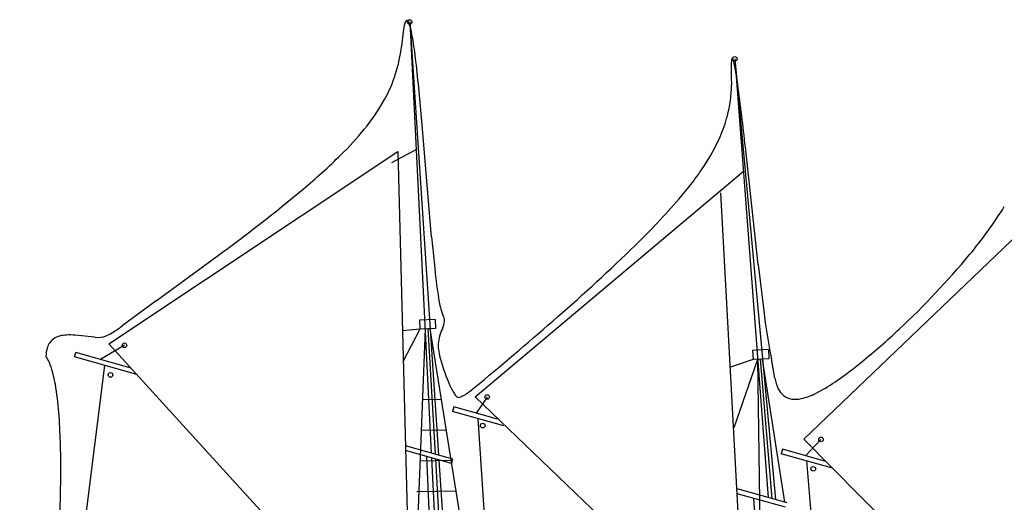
# Model space of a CAD drawing. Extents: x -200 to 132, y -210 to 111.
# Tile 11 of 14: x 3 to 30, y 45 to 58. Entities that reach past the tile are written whole.
import ezdxf

# ---------------------------------------------------------------- set-up
doc = ezdxf.new("R2010")
doc.units = 0

msp = doc.modelspace()

# ---------------------------------------------------------------- linework, layer by layer
at = {"layer": 'Ceco.NET', "color": 7, "linetype": 'CONTINUOUS'}
for p, q in [((13.843112, 57.931921, 0.002), (14.647089, 45.879242, 0.002)), ((13.843112, 57.931921, 0.002), (14.443757, 45.936776, 0.002)), ((22.888886, 56.907871, 0.002), (24.018082, 44.643088, 0.002)), ((22.888886, 56.907871, 0.002), (23.813923, 44.699978, 0.002)), ((5.475936, 48.974605, 0.002), (13.511073, 54.324701, 0.002)), ((13.348123, 54.01769, 0.002), (14.0207, 54.385408, 0.002)), ((13.511073, 54.324701, 0.002), (13.893468, 39.732094, 0.002)), ((15.667362, 47.503533, 0.002), (23.126486, 53.772223, 0.002)), ((23.207174, 40.266871, 0.002), (22.502016, 53.174934, 0.002)), ((24.810493, 46.326021, 0.002), (31.635662, 52.854111, 0.002)), ((14.551301, 49.656937, 0.002), (14.113853, 49.637489, 0.002)), ((14.113853, 49.637489, 0.002), (14.125223, 49.381729, 0.002)), ((14.551301, 49.656937, 0.002), (14.562671, 49.401177, 0.002)), ((14.27093, 49.388207, 0.002), (13.426056, 27.77492, 0.002)), ((14.125223, 49.381729, 0.002), (13.641775, 49.336973, 0.002)), ((14.125223, 49.381729, 0.002), (13.66378, 48.497246, 0.002)), ((14.562671, 49.401177, 0.002), (14.125223, 49.381729, 0.002)), ((14.352412, 49.391829, 0.002), (14.55274, 45.905938, 0.002)), ((17.847491, 27.851739, 0.002), (14.412602, 49.394505, 0.002)), ((5.908622, 48.935981, 0.002), (5.243002, 48.540185, 0.002)), ((13.893468, 39.732094, 0.002), (5.475936, 48.974605, 0.002)), ((23.823618, 48.814535, 0.002), (23.38617, 48.795087, 0.002)), ((23.38617, 48.795087, 0.002), (23.39754, 48.539328, 0.002)), ((23.823618, 48.814535, 0.002), (23.834988, 48.558775, 0.002)), ((4.517013, 48.612576, 0.002), (4.551865, 48.735746, 0.002)), ((6.253018, 48.121363, 0.002), (4.517013, 48.612576, 0.002)), ((6.089799, 48.300579, 0.002), (4.551865, 48.735746, 0.002)), ((23.39754, 48.539328, 0.002), (22.767018, 48.324018, 0.002)), ((23.522581, 48.544886, 0.002), (22.858941, 46.641355, 0.002)), ((23.834988, 48.558775, 0.002), (23.39754, 48.539328, 0.002)), ((23.522581, 48.544886, 0.002), (23.822804, 27.156776, 0.002)), ((23.592898, 48.548013, 0.002), (23.921794, 44.66992, 0.002)), ((24.280757, 44.569893, 0.002), (23.658296, 48.55092, 0.002)), ((2.991761, 29.564598, 0.002), (5.359742, 48.374121, 0.002)), ((14.726137, 47.428095, 0.002), (14.193947, 47.418848, 0.002)), ((15.667362, 47.503533, 0.002), (23.207174, 40.266871, 0.002)), ((15.999452, 47.497233, 0.002), (15.69221, 47.04588, 0.002)), ((15.070881, 47.219017, 0.002), (15.036521, 47.095709, 0.002)), ((16.283377, 46.881149, 0.002), (15.070881, 47.219017, 0.002)), ((16.464989, 46.697659, 0.002), (15.036521, 47.095709, 0.002)), ((15.737701, 46.900321, 0.002), (16.897665, 29.765948, 0.002)), ((14.861848, 46.576949, 0.002), (14.16056, 46.564765, 0.002)), ((24.810493, 46.326021, 0.002), (31.716351, 39.348758, 0.002)), ((25.288198, 46.316276, 0.002), (24.853891, 45.863199, 0.002)), ((15.045562, 45.766491, 0.002), (13.725551, 46.139996, 0.002)), ((24.214013, 46.041504, 0.002), (24.179653, 45.918196, 0.002)), ((25.426508, 45.703636, 0.002), (24.214013, 46.041504, 0.002)), ((15.01071, 45.643321, 0.002), (13.729063, 46.005971, 0.002)), ((14.313012, 45.840739, 0.002), (14.979632, 29.643786, 0.002)), ((14.450515, 45.801832, 0.002), (15.259521, 29.645635, 0.002)), ((14.560511, 45.770707, 0.002), (15.487106, 29.647139, 0.002)), ((15.01071, 45.643321, 0.002), (15.045562, 45.766491, 0.002)), ((25.608121, 45.520146, 0.002), (24.179653, 45.918196, 0.002)), ((14.997559, 45.725803, 0.002), (14.127174, 45.710681, 0.002)), ((14.656133, 45.743651, 0.002), (15.838215, 28.022679, 0.002)), ((24.880833, 45.722809, 0.002), (26.327683, 29.063342, 0.002)), ((24.344147, 44.552229, 0.002), (22.951874, 44.940193, 0.002)), ((15.13327, 44.874657, 0.002), (14.045576, 44.855759, 0.002)), ((24.302481, 44.430956, 0.002), (22.959245, 44.805256, 0.002)), ((24.223562, 29.715092, 0.002), (23.422455, 44.67618, 0.002))]:
    msp.add_line(p, q, dxfattribs=at)
for centre in [(13.843112, 57.931921, 0.002), (22.888886, 56.907871, 0.002), (5.908622, 48.935981, 0.002), (5.518882, 48.112343, 0.002), (15.999452, 47.497233, 0.002), (15.876834, 46.701002, 0.002), (25.288198, 46.316276, 0.002), (25.073601, 45.497715, 0.002)]:
    msp.add_circle(centre, 0.064003, dxfattribs=at)
at = {"layer": 'Default', "color": 7, "linetype": 'CONTINUOUS'}
for p, q in [((13.730096, 57.943921), (13.707705, 57.891239)), ((13.741407, 57.959766), (13.730096, 57.943921)), ((13.756084, 57.970671), (13.741407, 57.959766)), ((13.7727, 57.970901), (13.756084, 57.970671)), ((13.792655, 57.955314), (13.7727, 57.970901)), ((13.660877, 57.659846), (13.615419, 57.251439)), ((22.827436, 56.908755), (22.842387, 56.882535)), ((22.97186, 56.198941), (22.900093, 56.645849)), ((14.454932, 51.953639), (14.182783, 55.167865)), ((23.541902, 51.187476), (23.184632, 54.453098)), ((14.454932, 51.953639), (14.529778, 51.174566)), ((6.787353, 50.173703), (8.484217, 51.41142)), ((23.541902, 51.187476), (23.693513, 49.895319)), ((6.787353, 50.173703), (5.844338, 49.475307)), ((14.696636, 49.993772), (14.640848, 50.286728)), ((5.086857, 49.162275), (4.536758, 49.217024)), ((24.006275, 48.01775), (23.906979, 48.563298)), ((15.214107, 47.48619), (15.265884, 47.498749))]:
    msp.add_line(p, q, dxfattribs=at)
for centre, radius, start, end in [((14.983331, 57.51265), 1.330621, 163.469782, 173.648798), ((13.520561, 57.757496), 0.336403, 11.942369, 36.017874), ((10.854119, 56.982471), 3.112365, 9.628769, 15.74646), ((1.782293, 55.4434), 12.313819, 6.506518, 9.628769), ((9.721936, 57.684805), 3.917527, 330.772238, 353.648798), ((-43.331673, 50.298114), 57.72025, 4.839692, 6.506518), ((38.584559, 56.572287), 15.793662, 179.319571, 181.444473), ((23.248816, 56.773836), 0.45702, 163.736792, 181.754429), ((22.819944, 56.902324), 0.009873, 40.643388, 182.904609), ((21.393552, 56.403921), 1.525842, 9.122965, 18.280648), ((19.382491, 56.188437), 3.413455, 345.234919, 359.760327), ((-47.853794, 46.681264), 71.462294, 6.243513, 7.653657), ((8.125772, 58.577887), 5.746552, 320.834893, 330.772238), ((18.906576, 56.313868), 3.905622, 336.241963, 345.234919), ((5.898173, 60.392414), 8.619653, 314.406186, 320.834893), ((17.506353, 56.930216), 5.435494, 326.573871, 336.241963), ((-0.735547, 67.165083), 18.09991, 309.9094, 314.406186), ((14.632909, 58.826784), 8.878407, 318.973582, 326.573871), ((-18.490082, 88.39219), 45.773248, 306.107542, 309.9094), ((5.349361, 66.904367), 21.184162, 314.21818, 318.973582), ((20.301741, 59.058169), 11.87299, 320.205599, 328.1661), ((-17.624975, 90.514402), 54.127354, 311.10025, 314.21818), ((11.934645, 66.027985), 22.762739, 313.019023, 320.205599), ((30.060311, 52.66659), 15.602038, 185.487586, 188.773882), ((15.810003, 50.237747), 1.139785, 192.360014, 203.540159), ((39.607681, 51.762561), 16.023336, 186.692033, 191.517237), ((14.253402, 49.638883), 0.558433, 334.436788, 356.286748), ((14.441781, 49.60487), 0.368888, 359.665593, 388.790008), ((-70.474546, 151.09647), 134.521782, 309.883753, 311.10025), ((2.919969, 53.423964), 4.913636, 302.500347, 306.523588), ((15.7502, 48.887037), 1.116739, 152.77583, 175.339938), ((12.970247, 64.918177), 21.244798, 309.291842, 313.019023), ((4.238075, 48.712146), 0.504177, 126.735827, 161.982396), ((4.225242, 48.714974), 0.494311, 104.236375, 125.739772), ((4.330339, 48.300742), 0.921667, 92.090248, 104.236375), ((4.374452, 47.092096), 2.131117, 85.632109, 92.090248), ((5.173092, 49.82614), 0.669443, 262.598836, 289.52234), ((5.003079, 50.15418), 1.036674, 292.321003, 302.500347), ((4.438347, 48.647006), 0.714777, 161.982396, 181.172809), ((16.017587, 48.964239), 1.3805, 179.43861, 197.447064), ((2.536948, 47.891275), 1.399163, 17.259821, 31.983472), ((20.455961, 50.212704), 5.990634, 196.110773, 203.525202), ((0.349778, 47.211729), 3.689468, 9.960697, 17.259821), ((19.39001, 57.07248), 11.107327, 304.444883, 309.291842), ((25.139845, 48.224072), 1.152193, 190.315574, 205.624853), ((-3.720751, 46.496864), 7.822293, 4.18, 9.960697), ((16.609361, 48.538143), 1.79534, 203.525202, 212.056312), ((11.517492, 52.978569), 6.65538, 305.894226, 309.883753), ((24.539732, 47.910684), 0.476129, 202.852418, 262.038796), ((23.101391, 51.661243), 4.545632, 296.578975, 304.444883), ((15.378131, 47.757584), 0.337652, 210.687445, 228.698384), ((15.207738, 47.571521), 0.085569, 232.183291, 274.268673), ((14.922849, 48.273254), 0.847071, 293.888961, 305.894226), ((24.565885, 48.198837), 0.765255, 263.0877, 282.946001), ((24.338277, 49.188973), 1.781214, 282.946001, 296.578975), ((-16.732969, 45.545873), 20.869216, 359.617949, 364.18), ((-45.2614, 45.736104), 49.398281, 356.786044, 359.617949)]:
    msp.add_arc(centre, radius, start, end, dxfattribs=at)

doc.saveas('drawing.dxf')
